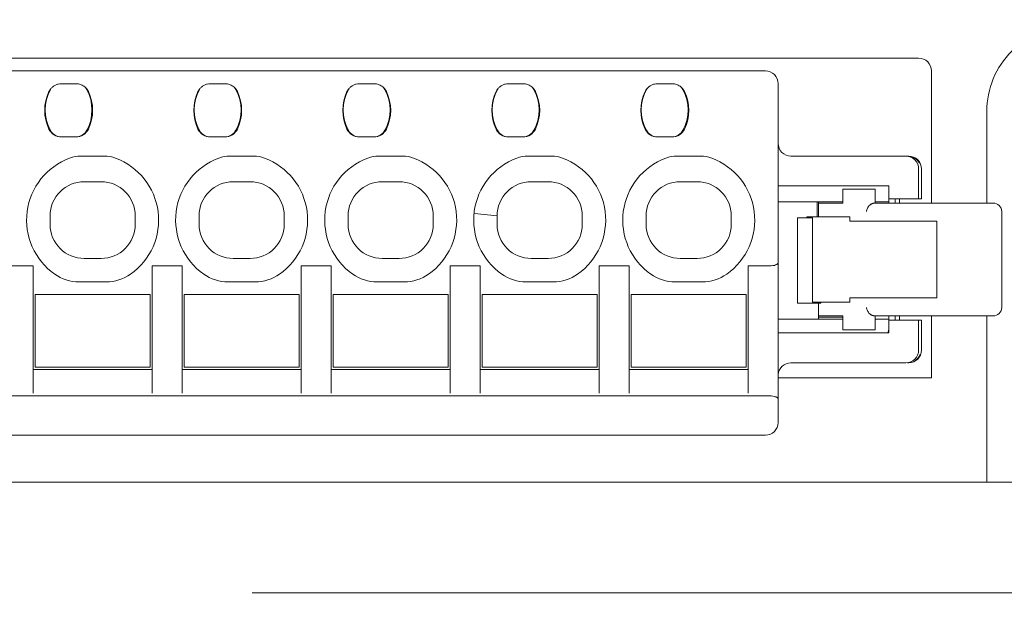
# Model space of a CAD drawing. Header units: centimetres. Extents: x -24.5 to 49.7, y -16.6 to 18.4.
# Tile 224 of 248: x 0.1 to 2.4, y 11 to 12.3. Entities that reach past the tile are written whole.
import ezdxf

# ---------------------------------------------------------------- set-up
doc = ezdxf.new("R2010")
doc.units = ezdxf.units.CM
doc.header["$MEASUREMENT"] = 0
doc.layers.add('layer 1', color=7, linetype='Continuous')

msp = doc.modelspace()

# ---------------------------------------------------------------- linework, layer by layer
at = {"layer": 'layer 1', "color": 1, "lineweight": 0}
msp.add_open_spline([(24.98821, 18.39808), (24.98821, 18.39808), (24.98821, -16.60193), (24.98821, -16.60193), (24.98821, -16.60193), (-24.51772, -16.60193), (-24.51772, -16.60193), (-24.51772, -16.60193), (-24.51772, 18.39808), (-24.51772, 18.39808), (-24.51772, 18.39808), (24.98821, 18.39808), (24.98821, 18.39808)], degree=3, knots=[0, 0, 0, 0, 0.25, 0.25, 0.25, 0.5, 0.5, 0.5, 0.75, 0.75, 0.75, 1, 1, 1, 1], dxfattribs=at)
at = {"layer": 'layer 1', "color": 5, "lineweight": 0}
msp.add_open_spline([(-23.26688, 17.18067), (-23.26688, 17.18067), (-23.26688, -15.60944), (-23.26688, -15.60944), (-23.26688, -15.60944), (23.98644, -15.60944), (23.98644, -15.60944)], degree=3, knots=[0, 0, 0, 0, 0.5, 0.5, 0.5, 1, 1, 1, 1], dxfattribs=at)
at = {"layer": 'layer 1', "lineweight": 9}
for points, knots in [([(2.59451, 12.32951), (2.54146, 12.32951), (2.49059, 12.30844), (2.45309, 12.27093), (2.41558, 12.23342), (2.39451, 12.18255), (2.39451, 12.12951)], [0, 0, 0, 0, 0.5, 0.5, 0.5, 1, 1, 1, 1]), ([(2.26451, 12.22451), (2.26451, 12.23247), (2.26135, 12.2401), (2.25572, 12.24572), (2.25009, 12.25135), (2.24246, 12.25451), (2.23451, 12.25451)], [0, 0, 0, 0, 0.5, 0.5, 0.5, 1, 1, 1, 1]), ([(1.90451, 12.19451), (1.90451, 12.20247), (1.90135, 12.2101), (1.89572, 12.21572), (1.89009, 12.22135), (1.88246, 12.22451), (1.87451, 12.22451)], [0, 0, 0, 0, 0.5, 0.5, 0.5, 1, 1, 1, 1]), ([(0.19657, 12.18309), (0.19796, 12.1849), (0.19967, 12.18646), (0.2015, 12.18785), (0.20333, 12.18924), (0.20529, 12.19045), (0.20736, 12.19144), (0.20942, 12.19244), (0.21158, 12.19323), (0.21381, 12.19375), (0.21604, 12.19427), (0.21834, 12.19452), (0.22063, 12.19451)], [0, 0, 0, 0, 0.25, 0.25, 0.25, 0.5, 0.5, 0.5, 0.75, 0.75, 0.75, 1, 1, 1, 1]), ([(0.26111, 12.19398), (0.26265, 12.19368), (0.26417, 12.19329), (0.26566, 12.19278), (0.26714, 12.19227), (0.26858, 12.19164), (0.26998, 12.19093), (0.27137, 12.19021), (0.27272, 12.1894), (0.27403, 12.18852), (0.27533, 12.18764), (0.27659, 12.18668), (0.27767, 12.18554)], [0, 0, 0, 0, 0.25, 0.25, 0.25, 0.5, 0.5, 0.5, 0.75, 0.75, 0.75, 1, 1, 1, 1]), ([(0.54657, 12.18309), (0.54796, 12.1849), (0.54967, 12.18646), (0.5515, 12.18785), (0.55333, 12.18924), (0.55529, 12.19045), (0.55736, 12.19144), (0.55942, 12.19244), (0.56158, 12.19323), (0.56381, 12.19375), (0.56604, 12.19427), (0.56834, 12.19452), (0.57063, 12.19451)], [0, 0, 0, 0, 0.25, 0.25, 0.25, 0.5, 0.5, 0.5, 0.75, 0.75, 0.75, 1, 1, 1, 1]), ([(0.61111, 12.19398), (0.61265, 12.19368), (0.61417, 12.19329), (0.61566, 12.19278), (0.61714, 12.19227), (0.61858, 12.19164), (0.61998, 12.19093), (0.62137, 12.19021), (0.62272, 12.1894), (0.62403, 12.18852), (0.62533, 12.18764), (0.62659, 12.18668), (0.62767, 12.18554)], [0, 0, 0, 0, 0.25, 0.25, 0.25, 0.5, 0.5, 0.5, 0.75, 0.75, 0.75, 1, 1, 1, 1]), ([(0.89657, 12.18309), (0.89796, 12.1849), (0.89967, 12.18646), (0.9015, 12.18785), (0.90333, 12.18924), (0.90529, 12.19045), (0.90736, 12.19144), (0.90942, 12.19244), (0.91158, 12.19323), (0.91381, 12.19375), (0.91604, 12.19427), (0.91834, 12.19452), (0.92063, 12.19451)], [0, 0, 0, 0, 0.25, 0.25, 0.25, 0.5, 0.5, 0.5, 0.75, 0.75, 0.75, 1, 1, 1, 1]), ([(0.96111, 12.19398), (0.96265, 12.19368), (0.96417, 12.19329), (0.96566, 12.19278), (0.96714, 12.19227), (0.96858, 12.19164), (0.96998, 12.19093), (0.97137, 12.19021), (0.97272, 12.1894), (0.97403, 12.18852), (0.97533, 12.18764), (0.97659, 12.18668), (0.97767, 12.18554)], [0, 0, 0, 0, 0.25, 0.25, 0.25, 0.5, 0.5, 0.5, 0.75, 0.75, 0.75, 1, 1, 1, 1]), ([(1.24657, 12.18309), (1.24796, 12.1849), (1.24967, 12.18646), (1.2515, 12.18785), (1.25333, 12.18924), (1.25529, 12.19045), (1.25736, 12.19144), (1.25942, 12.19244), (1.26158, 12.19323), (1.26381, 12.19375), (1.26604, 12.19427), (1.26834, 12.19452), (1.27063, 12.19451)], [0, 0, 0, 0, 0.25, 0.25, 0.25, 0.5, 0.5, 0.5, 0.75, 0.75, 0.75, 1, 1, 1, 1]), ([(1.31111, 12.19398), (1.31265, 12.19368), (1.31417, 12.19329), (1.31566, 12.19278), (1.31714, 12.19227), (1.31858, 12.19164), (1.31998, 12.19093), (1.32137, 12.19021), (1.32272, 12.1894), (1.32403, 12.18852), (1.32533, 12.18764), (1.32659, 12.18668), (1.32767, 12.18554)], [0, 0, 0, 0, 0.25, 0.25, 0.25, 0.5, 0.5, 0.5, 0.75, 0.75, 0.75, 1, 1, 1, 1]), ([(1.59657, 12.18309), (1.59796, 12.1849), (1.59967, 12.18646), (1.6015, 12.18785), (1.60333, 12.18924), (1.60529, 12.19045), (1.60736, 12.19144), (1.60942, 12.19244), (1.61158, 12.19323), (1.61381, 12.19375), (1.61604, 12.19427), (1.61834, 12.19452), (1.62063, 12.19451)], [0, 0, 0, 0, 0.25, 0.25, 0.25, 0.5, 0.5, 0.5, 0.75, 0.75, 0.75, 1, 1, 1, 1]), ([(1.66111, 12.19398), (1.66265, 12.19368), (1.66417, 12.19329), (1.66566, 12.19278), (1.66714, 12.19227), (1.66858, 12.19164), (1.66998, 12.19093), (1.67137, 12.19021), (1.67272, 12.1894), (1.67403, 12.18852), (1.67533, 12.18764), (1.67659, 12.18668), (1.67767, 12.18554)], [0, 0, 0, 0, 0.25, 0.25, 0.25, 0.5, 0.5, 0.5, 0.75, 0.75, 0.75, 1, 1, 1, 1]), ([(1.90451, 12.05451), (1.90451, 12.04655), (1.90767, 12.03892), (1.91329, 12.0333), (1.91892, 12.02767), (1.92655, 12.02451), (1.93451, 12.02451)], [0, 0, 0, 0, 0.5, 0.5, 0.5, 1, 1, 1, 1]), ([(0.24057, 12.01982), (0.18659, 11.99979), (0.14817, 11.95148), (0.14079, 11.89438), (0.1334, 11.83728), (0.15828, 11.7808), (0.20539, 11.74769)], [0, 0, 0, 0, 0.5, 0.5, 0.5, 1, 1, 1, 1]), ([(0.38363, 11.74769), (0.43073, 11.7808), (0.45561, 11.83728), (0.44823, 11.89438), (0.44085, 11.95148), (0.40242, 11.99979), (0.34845, 12.01982)], [0, 0, 0, 0, 0.5, 0.5, 0.5, 1, 1, 1, 1]), ([(0.59057, 12.01982), (0.53659, 11.99979), (0.49817, 11.95148), (0.49079, 11.89438), (0.4834, 11.83728), (0.50828, 11.7808), (0.55539, 11.74769)], [0, 0, 0, 0, 0.5, 0.5, 0.5, 1, 1, 1, 1]), ([(0.73363, 11.74769), (0.78073, 11.7808), (0.80561, 11.83728), (0.79823, 11.89438), (0.79085, 11.95148), (0.75242, 11.99979), (0.69845, 12.01982)], [0, 0, 0, 0, 0.5, 0.5, 0.5, 1, 1, 1, 1]), ([(0.94057, 12.01982), (0.88659, 11.99979), (0.84817, 11.95148), (0.84079, 11.89438), (0.8334, 11.83728), (0.85828, 11.7808), (0.90539, 11.74769)], [0, 0, 0, 0, 0.5, 0.5, 0.5, 1, 1, 1, 1]), ([(1.08363, 11.74769), (1.13073, 11.7808), (1.15561, 11.83728), (1.14823, 11.89438), (1.14085, 11.95148), (1.10242, 11.99979), (1.04845, 12.01982)], [0, 0, 0, 0, 0.5, 0.5, 0.5, 1, 1, 1, 1]), ([(1.29057, 12.01982), (1.23659, 11.99979), (1.19817, 11.95148), (1.19079, 11.89438), (1.1834, 11.83728), (1.20828, 11.7808), (1.25539, 11.74769)], [0, 0, 0, 0, 0.5, 0.5, 0.5, 1, 1, 1, 1]), ([(1.43363, 11.74769), (1.48073, 11.7808), (1.50561, 11.83728), (1.49823, 11.89438), (1.49085, 11.95148), (1.45242, 11.99979), (1.39845, 12.01982)], [0, 0, 0, 0, 0.5, 0.5, 0.5, 1, 1, 1, 1]), ([(1.64057, 12.01982), (1.58659, 11.99979), (1.54817, 11.95148), (1.54079, 11.89438), (1.5334, 11.83728), (1.55828, 11.7808), (1.60539, 11.74769)], [0, 0, 0, 0, 0.5, 0.5, 0.5, 1, 1, 1, 1]), ([(1.78363, 11.74769), (1.83073, 11.7808), (1.85561, 11.83728), (1.84823, 11.89438), (1.84085, 11.95148), (1.80242, 11.99979), (1.74845, 12.01982)], [0, 0, 0, 0, 0.5, 0.5, 0.5, 1, 1, 1, 1]), ([(2.23451, 11.99451), (2.23451, 12.00247), (2.23135, 12.0101), (2.22572, 12.01572), (2.22009, 12.02135), (2.21246, 12.02451), (2.20451, 12.02451)], [0, 0, 0, 0, 0.5, 0.5, 0.5, 1, 1, 1, 1]), ([(2.24123, 11.99451), (2.24123, 12.00247), (2.23807, 12.0101), (2.23245, 12.01572), (2.22682, 12.02135), (2.21919, 12.02451), (2.21123, 12.02451)], [0, 0, 0, 0, 0.5, 0.5, 0.5, 1, 1, 1, 1]), ([(0.27451, 11.96451), (0.25329, 11.96451), (0.23294, 11.95608), (0.21794, 11.94108), (0.20294, 11.92607), (0.19451, 11.90573), (0.19451, 11.88451)], [0, 0, 0, 0, 0.5, 0.5, 0.5, 1, 1, 1, 1]), ([(0.39451, 11.88451), (0.39451, 11.90573), (0.38608, 11.92608), (0.37107, 11.94108), (0.35607, 11.95608), (0.33572, 11.96451), (0.3145, 11.96451)], [0, 0, 0, 0, 0.5, 0.5, 0.5, 1, 1, 1, 1]), ([(0.62451, 11.96451), (0.60329, 11.96451), (0.58294, 11.95608), (0.56794, 11.94108), (0.55294, 11.92608), (0.54451, 11.90573), (0.54451, 11.88451)], [0, 0, 0, 0, 0.5, 0.5, 0.5, 1, 1, 1, 1]), ([(0.74451, 11.88451), (0.74451, 11.90573), (0.73608, 11.92608), (0.72107, 11.94108), (0.70607, 11.95608), (0.68572, 11.96451), (0.6645, 11.96451)], [0, 0, 0, 0, 0.5, 0.5, 0.5, 1, 1, 1, 1]), ([(0.97451, 11.96451), (0.95329, 11.96451), (0.93294, 11.95608), (0.91794, 11.94108), (0.90294, 11.92608), (0.89451, 11.90573), (0.89451, 11.88451)], [0, 0, 0, 0, 0.5, 0.5, 0.5, 1, 1, 1, 1]), ([(1.09451, 11.88451), (1.09451, 11.90573), (1.08608, 11.92608), (1.07107, 11.94108), (1.05607, 11.95608), (1.03572, 11.96451), (1.0145, 11.96451)], [0, 0, 0, 0, 0.5, 0.5, 0.5, 1, 1, 1, 1]), ([(1.32451, 11.96451), (1.30329, 11.96451), (1.28294, 11.95608), (1.26794, 11.94108), (1.25294, 11.92607), (1.24451, 11.90572), (1.24451, 11.88451)], [0, 0, 0, 0, 0.5, 0.5, 0.5, 1, 1, 1, 1]), ([(1.44451, 11.88451), (1.44451, 11.90573), (1.43608, 11.92608), (1.42107, 11.94108), (1.40607, 11.95608), (1.38572, 11.96451), (1.3645, 11.96451)], [0, 0, 0, 0, 0.5, 0.5, 0.5, 1, 1, 1, 1]), ([(1.67451, 11.96451), (1.65329, 11.96451), (1.63294, 11.95608), (1.61794, 11.94108), (1.60294, 11.92608), (1.59451, 11.90573), (1.59451, 11.88451)], [0, 0, 0, 0, 0.5, 0.5, 0.5, 1, 1, 1, 1]), ([(1.79451, 11.88451), (1.79451, 11.90573), (1.78608, 11.92608), (1.77107, 11.94108), (1.75607, 11.95608), (1.73572, 11.96451), (1.7145, 11.96451)], [0, 0, 0, 0, 0.5, 0.5, 0.5, 1, 1, 1, 1]), ([(2.13201, 11.91451), (2.13201, 11.91449), (2.13197, 11.9145), (2.13193, 11.91451), (2.13183, 11.91454), (2.13178, 11.91452), (2.13171, 11.9145), (2.13161, 11.91448), (2.13147, 11.91449), (2.13135, 11.91449), (2.13117, 11.91448), (2.13101, 11.91446), (2.13084, 11.91444), (2.13063, 11.91442), (2.13042, 11.9144), (2.13021, 11.91437), (2.12996, 11.91434), (2.12971, 11.9143), (2.12945, 11.91426), (2.12885, 11.91415), (2.12825, 11.91402), (2.12766, 11.91385), (2.12696, 11.91366), (2.12627, 11.91342), (2.1256, 11.91315), (2.12487, 11.91286), (2.12415, 11.91252), (2.12346, 11.91215), (2.12275, 11.91177), (2.12206, 11.91134), (2.1214, 11.91088), (2.12074, 11.91042), (2.1201, 11.90993), (2.11949, 11.9094), (2.11833, 11.90839), (2.11728, 11.90726), (2.11635, 11.90603), (2.11548, 11.90487), (2.11473, 11.90363), (2.1141, 11.90233), (2.1135, 11.90109), (2.11303, 11.89979), (2.11268, 11.89845), (2.11234, 11.89716), (2.11213, 11.89584), (2.11205, 11.89451)], [0, 0, 0, 0, 0.0666667, 0.0666667, 0.0666667, 0.1333333, 0.1333333, 0.1333333, 0.2, 0.2, 0.2, 0.2666667, 0.2666667, 0.2666667, 0.3333333, 0.3333333, 0.3333333, 0.4, 0.4, 0.4, 0.4666667, 0.4666667, 0.4666667, 0.5333333, 0.5333333, 0.5333333, 0.6, 0.6, 0.6, 0.6666667, 0.6666667, 0.6666667, 0.7333333, 0.7333333, 0.7333333, 0.8, 0.8, 0.8, 0.8666667, 0.8666667, 0.8666667, 0.9333333, 0.9333333, 0.9333333, 1, 1, 1, 1]), ([(2.42951, 11.89451), (2.42951, 11.89981), (2.4274, 11.9049), (2.42365, 11.90865), (2.4199, 11.9124), (2.41481, 11.91451), (2.40951, 11.91451)], [0, 0, 0, 0, 0.5, 0.5, 0.5, 1, 1, 1, 1]), ([(0.19452, 11.8645), (0.19451, 11.84329), (0.20294, 11.82294), (0.21794, 11.80794), (0.23295, 11.79294), (0.25329, 11.78451), (0.27451, 11.78451)], [0, 0, 0, 0, 0.5, 0.5, 0.5, 1, 1, 1, 1]), ([(0.3145, 11.78451), (0.33572, 11.78451), (0.35607, 11.79294), (0.37108, 11.80794), (0.38608, 11.82295), (0.39451, 11.8433), (0.39451, 11.86452)], [0, 0, 0, 0, 0.5, 0.5, 0.5, 1, 1, 1, 1]), ([(0.54452, 11.8645), (0.54451, 11.84328), (0.55294, 11.82293), (0.56795, 11.80793), (0.58295, 11.79293), (0.6033, 11.7845), (0.62452, 11.78451)], [0, 0, 0, 0, 0.5, 0.5, 0.5, 1, 1, 1, 1]), ([(0.6645, 11.78451), (0.68572, 11.78451), (0.70607, 11.79294), (0.72108, 11.80794), (0.73608, 11.82295), (0.74451, 11.8433), (0.74451, 11.86452)], [0, 0, 0, 0, 0.5, 0.5, 0.5, 1, 1, 1, 1]), ([(0.89452, 11.8645), (0.89451, 11.84328), (0.90294, 11.82294), (0.91795, 11.80793), (0.93295, 11.79293), (0.9533, 11.7845), (0.97452, 11.78451)], [0, 0, 0, 0, 0.5, 0.5, 0.5, 1, 1, 1, 1]), ([(1.0145, 11.78451), (1.03572, 11.78451), (1.05607, 11.79294), (1.07108, 11.80794), (1.08608, 11.82295), (1.09451, 11.8433), (1.09451, 11.86452)], [0, 0, 0, 0, 0.5, 0.5, 0.5, 1, 1, 1, 1]), ([(1.24451, 11.86451), (1.24451, 11.84329), (1.25294, 11.82294), (1.26795, 11.80794), (1.28295, 11.79293), (1.30331, 11.78451), (1.32453, 11.78451)], [0, 0, 0, 0, 0.5, 0.5, 0.5, 1, 1, 1, 1]), ([(1.36451, 11.78451), (1.38573, 11.78451), (1.40608, 11.79294), (1.42108, 11.80795), (1.43608, 11.82295), (1.44451, 11.8433), (1.44451, 11.86452)], [0, 0, 0, 0, 0.5, 0.5, 0.5, 1, 1, 1, 1]), ([(1.59452, 11.8645), (1.59451, 11.84328), (1.60294, 11.82294), (1.61795, 11.80793), (1.63295, 11.79293), (1.6533, 11.7845), (1.67452, 11.78451)], [0, 0, 0, 0, 0.5, 0.5, 0.5, 1, 1, 1, 1]), ([(1.7145, 11.78451), (1.73572, 11.78451), (1.75607, 11.79294), (1.77108, 11.80794), (1.78608, 11.82295), (1.79451, 11.8433), (1.79451, 11.86452)], [0, 0, 0, 0, 0.5, 0.5, 0.5, 1, 1, 1, 1]), ([(1.88451, 11.76701), (1.88981, 11.76701), (1.8949, 11.76778), (1.89865, 11.76914), (1.9024, 11.77051), (1.90451, 11.77236), (1.90451, 11.77429)], [0, 0, 0, 0, 0.5, 0.5, 0.5, 1, 1, 1, 1]), ([(2.13201, 11.64951), (2.13201, 11.64954), (2.13197, 11.64952), (2.13193, 11.64951), (2.13183, 11.64948), (2.13178, 11.6495), (2.13171, 11.64952), (2.1316, 11.64954), (2.13147, 11.64953), (2.13135, 11.64953), (2.13117, 11.64954), (2.13101, 11.64956), (2.13084, 11.64957), (2.13063, 11.6496), (2.13042, 11.64962), (2.13021, 11.64965), (2.12996, 11.64968), (2.1297, 11.64972), (2.12946, 11.64976), (2.12885, 11.64987), (2.12825, 11.65), (2.12766, 11.65017), (2.12696, 11.65036), (2.12627, 11.6506), (2.1256, 11.65087), (2.12487, 11.65116), (2.12415, 11.65149), (2.12346, 11.65187), (2.12275, 11.65225), (2.12206, 11.65267), (2.1214, 11.65313), (2.12074, 11.65359), (2.1201, 11.65409), (2.11949, 11.65462), (2.11833, 11.65563), (2.11728, 11.65676), (2.11635, 11.65799), (2.11548, 11.65915), (2.11473, 11.66039), (2.1141, 11.66169), (2.1135, 11.66294), (2.11303, 11.66423), (2.11268, 11.66557), (2.11234, 11.66686), (2.11213, 11.66818), (2.11205, 11.66951)], [0, 0, 0, 0, 0.0666667, 0.0666667, 0.0666667, 0.1333333, 0.1333333, 0.1333333, 0.2, 0.2, 0.2, 0.2666667, 0.2666667, 0.2666667, 0.3333333, 0.3333333, 0.3333333, 0.4, 0.4, 0.4, 0.4666667, 0.4666667, 0.4666667, 0.5333333, 0.5333333, 0.5333333, 0.6, 0.6, 0.6, 0.6666667, 0.6666667, 0.6666667, 0.7333333, 0.7333333, 0.7333333, 0.8, 0.8, 0.8, 0.8666667, 0.8666667, 0.8666667, 0.9333333, 0.9333333, 0.9333333, 1, 1, 1, 1]), ([(2.40951, 11.64951), (2.41481, 11.64951), (2.4199, 11.65162), (2.42365, 11.65537), (2.4274, 11.65912), (2.42951, 11.66421), (2.42951, 11.66951)], [0, 0, 0, 0, 0.5, 0.5, 0.5, 1, 1, 1, 1]), ([(1.90451, 11.45473), (1.90451, 11.4552), (1.90437, 11.45568), (1.90415, 11.45611), (1.90388, 11.45662), (1.90349, 11.45706), (1.90307, 11.45744), (1.90253, 11.45793), (1.90192, 11.45833), (1.90129, 11.45869), (1.90051, 11.45912), (1.8997, 11.45948), (1.89887, 11.4598), (1.89678, 11.46058), (1.89458, 11.46108), (1.89237, 11.46142), (1.88977, 11.46183), (1.88714, 11.46201), (1.88451, 11.46201)], [0, 0, 0, 0, 0.1666667, 0.1666667, 0.1666667, 0.3333333, 0.3333333, 0.3333333, 0.5, 0.5, 0.5, 0.6666667, 0.6666667, 0.6666667, 0.8333333, 0.8333333, 0.8333333, 1, 1, 1, 1])]:
    msp.add_open_spline(points, degree=3, knots=knots, dxfattribs=at)
for points in [[(-1.99548, 12.25451), (-1.99548, 12.25451), (2.23451, 12.25451), (2.23451, 12.25451)], [(-1.63548, 12.22451), (-1.63548, 12.22451), (1.87451, 12.22451), (1.87451, 12.22451)], [(2.26451, 12.22451), (2.26451, 12.22451), (2.26451, 11.91451), (2.26451, 11.91451)], [(0.22063, 12.19451), (0.22063, 12.19451), (0.25547, 12.19451), (0.25547, 12.19451)], [(0.26111, 12.19398), (0.25925, 12.19433), (0.25736, 12.19451), (0.25547, 12.19451)], [(0.57063, 12.19451), (0.57063, 12.19451), (0.60547, 12.19451), (0.60547, 12.19451)], [(0.61111, 12.19398), (0.60925, 12.19433), (0.60736, 12.19451), (0.60547, 12.19451)], [(0.92063, 12.19451), (0.92063, 12.19451), (0.95547, 12.19451), (0.95547, 12.19451)], [(0.96111, 12.19398), (0.95925, 12.19433), (0.95736, 12.19451), (0.95547, 12.19451)], [(1.27063, 12.19451), (1.27063, 12.19451), (1.30547, 12.19451), (1.30547, 12.19451)], [(1.31111, 12.19398), (1.30925, 12.19433), (1.30736, 12.19451), (1.30547, 12.19451)], [(1.62063, 12.19451), (1.62063, 12.19451), (1.65547, 12.19451), (1.65547, 12.19451)], [(1.66111, 12.19398), (1.65925, 12.19433), (1.65736, 12.19451), (1.65547, 12.19451)], [(1.90451, 11.39951), (1.90451, 11.39951), (1.90451, 12.19451), (1.90451, 12.19451)], [(0.1919, 12.17594), (0.17871, 12.14814), (0.17871, 12.11588), (0.1919, 12.08808)], [(0.1952, 12.18087), (0.17894, 12.15103), (0.17894, 12.11499), (0.1952, 12.08515)], [(0.19654, 12.18311), (0.19469, 12.18094), (0.19312, 12.17852), (0.1919, 12.17594)], [(0.19657, 12.18313), (0.19608, 12.1824), (0.19562, 12.18164), (0.1952, 12.18087)], [(0.28081, 12.18087), (0.2799, 12.18253), (0.27884, 12.18411), (0.27763, 12.18558)], [(0.28462, 12.17594), (0.28291, 12.17954), (0.28055, 12.18279), (0.27767, 12.18554)], [(0.28081, 12.08515), (0.29707, 12.11499), (0.29707, 12.15103), (0.28081, 12.18087)], [(0.28462, 12.08808), (0.2978, 12.11588), (0.2978, 12.14814), (0.28462, 12.17594)], [(0.5419, 12.17594), (0.52871, 12.14814), (0.52871, 12.11588), (0.5419, 12.08808)], [(0.5452, 12.18087), (0.52894, 12.15103), (0.52894, 12.11499), (0.5452, 12.08515)], [(0.54654, 12.18311), (0.54469, 12.18094), (0.54312, 12.17852), (0.5419, 12.17594)], [(0.54657, 12.18313), (0.54608, 12.1824), (0.54562, 12.18164), (0.5452, 12.18087)], [(0.63081, 12.18087), (0.6299, 12.18253), (0.62884, 12.18411), (0.62763, 12.18558)], [(0.63462, 12.17594), (0.63291, 12.17954), (0.63055, 12.18279), (0.62767, 12.18554)], [(0.63081, 12.08515), (0.64707, 12.11499), (0.64707, 12.15103), (0.63081, 12.18087)], [(0.63462, 12.08808), (0.6478, 12.11588), (0.6478, 12.14814), (0.63462, 12.17594)], [(0.8919, 12.17594), (0.87871, 12.14814), (0.87871, 12.11588), (0.8919, 12.08808)], [(0.8952, 12.18087), (0.87894, 12.15103), (0.87894, 12.11499), (0.8952, 12.08515)], [(0.89654, 12.18311), (0.89469, 12.18094), (0.89312, 12.17852), (0.8919, 12.17594)], [(0.89657, 12.18313), (0.89608, 12.1824), (0.89562, 12.18164), (0.8952, 12.18087)], [(0.98081, 12.18087), (0.9799, 12.18253), (0.97884, 12.18411), (0.97763, 12.18558)], [(0.98462, 12.17594), (0.98291, 12.17954), (0.98055, 12.18279), (0.97767, 12.18554)], [(0.98081, 12.08515), (0.99707, 12.11499), (0.99707, 12.15103), (0.98081, 12.18087)], [(0.98462, 12.08808), (0.9978, 12.11588), (0.9978, 12.14814), (0.98462, 12.17594)], [(1.2419, 12.17594), (1.22871, 12.14814), (1.22871, 12.11588), (1.2419, 12.08808)], [(1.2452, 12.18087), (1.22894, 12.15103), (1.22894, 12.11499), (1.2452, 12.08515)], [(1.24654, 12.18311), (1.24469, 12.18094), (1.24312, 12.17852), (1.2419, 12.17594)], [(1.24657, 12.18313), (1.24608, 12.1824), (1.24562, 12.18164), (1.2452, 12.18087)], [(1.33081, 12.18087), (1.3299, 12.18253), (1.32884, 12.18411), (1.32763, 12.18558)], [(1.33462, 12.17594), (1.33291, 12.17954), (1.33055, 12.18279), (1.32767, 12.18554)], [(1.33081, 12.08515), (1.34707, 12.11499), (1.34707, 12.15103), (1.33081, 12.18087)], [(1.33462, 12.08808), (1.3478, 12.11588), (1.3478, 12.14814), (1.33462, 12.17594)], [(1.5919, 12.17594), (1.57871, 12.14814), (1.57871, 12.11588), (1.5919, 12.08808)], [(1.5952, 12.18087), (1.57894, 12.15103), (1.57894, 12.11499), (1.5952, 12.08515)], [(1.59654, 12.18311), (1.59469, 12.18094), (1.59312, 12.17852), (1.5919, 12.17594)], [(1.59657, 12.18313), (1.59608, 12.1824), (1.59562, 12.18164), (1.5952, 12.18087)], [(1.68081, 12.18087), (1.6799, 12.18253), (1.67884, 12.18411), (1.67763, 12.18558)], [(1.68462, 12.17594), (1.68291, 12.17954), (1.68055, 12.18279), (1.67767, 12.18554)], [(1.68081, 12.08515), (1.69707, 12.11499), (1.69707, 12.15103), (1.68081, 12.18087)], [(1.68462, 12.08808), (1.6978, 12.11588), (1.6978, 12.14814), (1.68462, 12.17594)], [(2.39451, 11.91451), (2.39451, 11.91451), (2.39451, 12.12951), (2.39451, 12.12951)], [(0.1861, 12.10667), (0.1865, 12.10447), (0.18697, 12.10228), (0.18752, 12.10011)], [(0.5361, 12.10667), (0.5365, 12.10447), (0.53697, 12.10228), (0.53752, 12.10011)], [(0.8861, 12.10667), (0.8865, 12.10447), (0.88697, 12.10228), (0.88752, 12.10011)], [(1.2361, 12.10667), (1.2365, 12.10447), (1.23697, 12.10228), (1.23752, 12.10011)], [(1.5861, 12.10667), (1.5865, 12.10447), (1.58697, 12.10228), (1.58752, 12.10011)], [(0.1919, 12.08808), (0.19728, 12.07674), (0.20871, 12.06951), (0.22126, 12.06951)], [(0.1952, 12.08515), (0.20045, 12.07553), (0.21052, 12.06953), (0.22148, 12.06951)], [(0.25447, 12.06951), (0.26545, 12.06951), (0.27556, 12.07551), (0.28081, 12.08515)], [(0.25525, 12.06951), (0.26781, 12.06951), (0.27924, 12.07674), (0.28462, 12.08808)], [(0.5419, 12.08808), (0.54728, 12.07674), (0.55871, 12.06951), (0.57126, 12.06951)], [(0.5452, 12.08515), (0.55045, 12.07553), (0.56052, 12.06953), (0.57148, 12.06951)], [(0.60447, 12.06951), (0.61545, 12.06951), (0.62556, 12.07551), (0.63081, 12.08515)], [(0.60525, 12.06951), (0.61781, 12.06951), (0.62924, 12.07674), (0.63462, 12.08808)], [(0.8919, 12.08808), (0.89728, 12.07674), (0.90871, 12.06951), (0.92126, 12.06951)], [(0.8952, 12.08515), (0.90045, 12.07553), (0.91052, 12.06953), (0.92148, 12.06951)], [(0.95447, 12.06951), (0.96545, 12.06951), (0.97556, 12.07551), (0.98081, 12.08515)], [(0.95525, 12.06951), (0.96781, 12.06951), (0.97924, 12.07674), (0.98462, 12.08808)], [(1.2419, 12.08808), (1.24728, 12.07674), (1.25871, 12.06951), (1.27126, 12.06951)], [(1.2452, 12.08515), (1.25045, 12.07553), (1.26052, 12.06953), (1.27148, 12.06951)], [(1.30447, 12.06951), (1.31545, 12.06951), (1.32556, 12.07551), (1.33081, 12.08515)], [(1.30525, 12.06951), (1.31781, 12.06951), (1.32924, 12.07674), (1.33462, 12.08808)], [(1.5919, 12.08808), (1.59728, 12.07674), (1.60871, 12.06951), (1.62126, 12.06951)], [(1.5952, 12.08515), (1.60045, 12.07553), (1.61052, 12.06953), (1.62148, 12.06951)], [(1.65447, 12.06951), (1.66545, 12.06951), (1.67556, 12.07551), (1.68081, 12.08515)], [(1.65525, 12.06951), (1.66781, 12.06951), (1.67924, 12.07674), (1.68462, 12.08808)], [(0.22126, 12.06951), (0.22126, 12.06951), (0.25525, 12.06951), (0.25525, 12.06951)], [(0.57126, 12.06951), (0.57126, 12.06951), (0.60525, 12.06951), (0.60525, 12.06951)], [(0.92126, 12.06951), (0.92126, 12.06951), (0.95525, 12.06951), (0.95525, 12.06951)], [(1.27126, 12.06951), (1.27126, 12.06951), (1.30525, 12.06951), (1.30525, 12.06951)], [(1.62126, 12.06951), (1.62126, 12.06951), (1.65525, 12.06951), (1.65525, 12.06951)], [(0.26667, 12.02451), (0.25776, 12.02451), (0.24892, 12.02292), (0.24057, 12.01982)], [(0.32235, 12.02451), (0.32235, 12.02451), (0.26667, 12.02451), (0.26667, 12.02451)], [(0.34845, 12.01982), (0.34009, 12.02292), (0.33126, 12.02451), (0.32235, 12.02451)], [(0.61667, 12.02451), (0.60776, 12.02451), (0.59892, 12.02292), (0.59057, 12.01982)], [(0.67235, 12.02451), (0.67235, 12.02451), (0.61667, 12.02451), (0.61667, 12.02451)], [(0.69845, 12.01982), (0.69009, 12.02292), (0.68126, 12.02451), (0.67235, 12.02451)], [(0.96667, 12.02451), (0.95776, 12.02451), (0.94892, 12.02292), (0.94057, 12.01982)], [(1.02235, 12.02451), (1.02235, 12.02451), (0.96667, 12.02451), (0.96667, 12.02451)], [(1.04845, 12.01982), (1.04009, 12.02292), (1.03126, 12.02451), (1.02235, 12.02451)], [(1.31667, 12.02451), (1.30776, 12.02451), (1.29892, 12.02292), (1.29057, 12.01982)], [(1.37235, 12.02451), (1.37235, 12.02451), (1.31667, 12.02451), (1.31667, 12.02451)], [(1.39845, 12.01982), (1.39009, 12.02292), (1.38126, 12.02451), (1.37235, 12.02451)], [(1.66667, 12.02451), (1.65776, 12.02451), (1.64892, 12.02292), (1.64057, 12.01982)], [(1.72235, 12.02451), (1.72235, 12.02451), (1.66667, 12.02451), (1.66667, 12.02451)], [(1.74845, 12.01982), (1.74009, 12.02292), (1.73126, 12.02451), (1.72235, 12.02451)], [(1.93451, 12.02451), (1.93451, 12.02451), (2.21123, 12.02451), (2.21123, 12.02451)], [(2.23616, 12.00832), (2.23244, 12.01551), (2.22597, 12.02088), (2.21822, 12.02322)], [(2.23451, 11.99451), (2.23451, 11.99451), (2.23451, 11.92451), (2.23451, 11.92451)], [(2.24123, 11.92451), (2.24123, 11.92451), (2.24123, 11.99451), (2.24123, 11.99451)], [(0.27451, 11.96451), (0.27451, 11.96451), (0.3145, 11.96451), (0.3145, 11.96451)], [(0.62451, 11.96451), (0.62451, 11.96451), (0.6645, 11.96451), (0.6645, 11.96451)], [(0.97451, 11.96451), (0.97451, 11.96451), (1.0145, 11.96451), (1.0145, 11.96451)], [(1.32451, 11.96451), (1.32451, 11.96451), (1.3645, 11.96451), (1.3645, 11.96451)], [(1.67451, 11.96451), (1.67451, 11.96451), (1.7145, 11.96451), (1.7145, 11.96451)], [(1.90451, 11.95451), (1.90451, 11.95451), (2.16451, 11.95451), (2.16451, 11.95451)], [(2.0567, 11.91451), (2.0567, 11.91451), (2.0567, 11.94701), (2.0567, 11.94701)], [(2.13201, 11.94701), (2.13201, 11.94701), (2.0567, 11.94701), (2.0567, 11.94701)], [(2.13201, 11.94701), (2.13201, 11.94701), (2.13201, 11.91451), (2.13201, 11.91451)], [(2.16451, 11.91451), (2.16451, 11.91451), (2.16451, 11.95451), (2.16451, 11.95451)], [(2.0567, 11.91701), (2.0567, 11.91701), (1.90451, 11.91701), (1.90451, 11.91701)], [(1.99635, 11.88201), (1.99635, 11.88201), (1.99647, 11.91701), (1.99647, 11.91701)], [(1.99951, 11.88201), (1.99951, 11.88201), (1.99951, 11.91701), (1.99951, 11.91701)], [(2.0567, 11.91451), (2.0567, 11.91451), (1.99951, 11.91451), (1.99951, 11.91451)], [(2.16451, 11.91701), (2.16451, 11.91701), (2.13201, 11.91701), (2.13201, 11.91701)], [(2.13201, 11.91451), (2.13201, 11.91451), (2.40951, 11.91451), (2.40951, 11.91451)], [(2.16451, 11.92451), (2.16451, 11.92451), (2.24123, 11.92451), (2.24123, 11.92451)], [(2.17951, 11.91451), (2.17951, 11.91451), (2.17951, 11.92451), (2.17951, 11.92451)], [(2.18951, 11.91451), (2.18951, 11.91451), (2.18951, 11.92451), (2.18951, 11.92451)], [(1.19134, 11.88983), (1.19134, 11.88983), (1.19028, 11.88993), (1.19028, 11.88993)], [(1.24452, 11.88451), (1.24452, 11.88451), (1.19134, 11.88983), (1.19134, 11.88983)], [(2.42951, 11.89451), (2.42951, 11.89451), (2.42951, 11.66951), (2.42951, 11.66951)], [(0.19451, 11.88451), (0.19451, 11.88451), (0.19451, 11.8645), (0.19451, 11.8645)], [(0.39451, 11.86452), (0.39451, 11.86452), (0.39451, 11.88451), (0.39451, 11.88451)], [(0.54451, 11.88451), (0.54451, 11.88451), (0.54451, 11.8645), (0.54451, 11.8645)], [(0.74451, 11.86452), (0.74451, 11.86452), (0.74451, 11.88451), (0.74451, 11.88451)], [(0.89451, 11.88451), (0.89451, 11.88451), (0.89451, 11.8645), (0.89451, 11.8645)], [(1.09451, 11.86452), (1.09451, 11.86452), (1.09451, 11.88451), (1.09451, 11.88451)], [(1.24451, 11.88451), (1.24451, 11.88451), (1.24451, 11.86451), (1.24451, 11.86451)], [(1.44451, 11.86452), (1.44451, 11.86452), (1.44451, 11.88451), (1.44451, 11.88451)], [(1.59451, 11.88451), (1.59451, 11.88451), (1.59451, 11.8645), (1.59451, 11.8645)], [(1.79451, 11.86452), (1.79451, 11.86452), (1.79451, 11.88451), (1.79451, 11.88451)], [(1.95014, 11.67951), (1.95014, 11.67951), (1.95014, 11.87951), (1.95014, 11.87951)], [(1.95014, 11.87951), (1.95014, 11.87951), (1.98502, 11.87951), (1.98502, 11.87951)], [(1.97195, 11.87951), (1.97195, 11.87951), (1.97195, 11.88201), (1.97195, 11.88201)], [(2.07308, 11.88201), (2.07308, 11.88201), (1.97195, 11.88201), (1.97195, 11.88201)], [(1.98451, 11.87951), (1.98451, 11.87951), (1.98451, 11.88201), (1.98451, 11.88201)], [(1.98502, 11.68201), (1.98502, 11.68201), (1.98502, 11.87951), (1.98502, 11.87951)], [(2.07308, 11.87201), (2.07308, 11.87201), (2.07308, 11.88201), (2.07308, 11.88201)], [(2.07308, 11.87201), (2.07308, 11.87201), (2.27701, 11.87201), (2.27701, 11.87201)], [(2.27701, 11.69201), (2.27701, 11.69201), (2.27701, 11.87201), (2.27701, 11.87201)], [(0.27451, 11.78451), (0.27451, 11.78451), (0.3145, 11.78451), (0.3145, 11.78451)], [(0.62452, 11.78451), (0.62452, 11.78451), (0.6645, 11.78451), (0.6645, 11.78451)], [(0.97452, 11.78451), (0.97452, 11.78451), (1.0145, 11.78451), (1.0145, 11.78451)], [(1.3645, 11.78451), (1.3645, 11.78451), (1.32452, 11.78451), (1.32452, 11.78451)], [(1.67452, 11.78451), (1.67452, 11.78451), (1.7145, 11.78451), (1.7145, 11.78451)], [(0.08451, 11.76701), (0.08451, 11.76701), (0.15451, 11.76701), (0.15451, 11.76701)], [(0.15451, 11.46814), (0.15451, 11.46814), (0.15451, 11.76701), (0.15451, 11.76701)], [(0.20539, 11.74769), (0.22223, 11.73586), (0.24231, 11.72951), (0.26288, 11.72951)], [(0.32613, 11.72951), (0.34671, 11.72951), (0.36679, 11.73586), (0.38363, 11.74769)], [(0.43451, 11.46814), (0.43451, 11.46814), (0.43451, 11.76701), (0.43451, 11.76701)], [(0.43451, 11.76701), (0.43451, 11.76701), (0.50451, 11.76701), (0.50451, 11.76701)], [(0.50451, 11.46814), (0.50451, 11.46814), (0.50451, 11.76701), (0.50451, 11.76701)], [(0.55539, 11.74769), (0.57223, 11.73586), (0.59231, 11.72951), (0.61288, 11.72951)], [(0.67613, 11.72951), (0.69671, 11.72951), (0.71679, 11.73586), (0.73363, 11.74769)], [(0.78451, 11.76701), (0.78451, 11.76701), (0.78451, 11.46814), (0.78451, 11.46814)], [(0.85451, 11.76701), (0.85451, 11.76701), (0.78451, 11.76701), (0.78451, 11.76701)], [(0.85451, 11.46814), (0.85451, 11.46814), (0.85451, 11.76701), (0.85451, 11.76701)], [(0.90539, 11.74769), (0.92223, 11.73586), (0.94231, 11.72951), (0.96288, 11.72951)], [(1.02613, 11.72951), (1.04671, 11.72951), (1.06679, 11.73586), (1.08363, 11.74769)], [(1.13451, 11.76701), (1.13451, 11.76701), (1.13451, 11.46814), (1.13451, 11.46814)], [(1.20451, 11.76701), (1.20451, 11.76701), (1.13451, 11.76701), (1.13451, 11.76701)], [(1.20451, 11.46814), (1.20451, 11.46814), (1.20451, 11.76701), (1.20451, 11.76701)], [(1.25539, 11.74769), (1.27223, 11.73586), (1.29231, 11.72951), (1.31288, 11.72951)], [(1.37613, 11.72951), (1.39671, 11.72951), (1.41679, 11.73586), (1.43363, 11.74769)], [(1.48451, 11.76701), (1.48451, 11.76701), (1.48451, 11.46814), (1.48451, 11.46814)], [(1.55451, 11.76701), (1.55451, 11.76701), (1.48451, 11.76701), (1.48451, 11.76701)], [(1.55451, 11.46814), (1.55451, 11.46814), (1.55451, 11.76701), (1.55451, 11.76701)], [(1.60539, 11.74769), (1.62223, 11.73586), (1.64231, 11.72951), (1.66288, 11.72951)], [(1.72613, 11.72951), (1.74671, 11.72951), (1.76679, 11.73586), (1.78363, 11.74769)], [(1.83451, 11.76701), (1.83451, 11.76701), (1.83451, 11.46814), (1.83451, 11.46814)], [(1.88451, 11.76701), (1.88451, 11.76701), (1.83451, 11.76701), (1.83451, 11.76701)], [(0.26288, 11.72951), (0.26288, 11.72951), (0.32613, 11.72951), (0.32613, 11.72951)], [(0.61288, 11.72951), (0.61288, 11.72951), (0.67613, 11.72951), (0.67613, 11.72951)], [(0.96288, 11.72951), (0.96288, 11.72951), (1.02613, 11.72951), (1.02613, 11.72951)], [(1.31288, 11.72951), (1.31288, 11.72951), (1.37613, 11.72951), (1.37613, 11.72951)], [(1.66288, 11.72951), (1.66288, 11.72951), (1.72613, 11.72951), (1.72613, 11.72951)], [(0.15951, 11.69951), (0.15951, 11.69951), (0.15951, 11.52951), (0.15951, 11.52951)], [(0.15951, 11.69951), (0.15951, 11.69951), (0.42951, 11.69951), (0.42951, 11.69951)], [(0.42951, 11.52951), (0.42951, 11.52951), (0.42951, 11.69951), (0.42951, 11.69951)], [(0.50951, 11.69951), (0.50951, 11.69951), (0.50951, 11.52951), (0.50951, 11.52951)], [(0.50951, 11.69951), (0.50951, 11.69951), (0.77951, 11.69951), (0.77951, 11.69951)], [(0.77951, 11.52951), (0.77951, 11.52951), (0.77951, 11.69951), (0.77951, 11.69951)], [(0.85951, 11.69951), (0.85951, 11.69951), (0.85951, 11.52951), (0.85951, 11.52951)], [(0.85951, 11.69951), (0.85951, 11.69951), (1.12951, 11.69951), (1.12951, 11.69951)], [(1.12951, 11.52951), (1.12951, 11.52951), (1.12951, 11.69951), (1.12951, 11.69951)], [(1.20951, 11.69951), (1.20951, 11.69951), (1.20951, 11.52951), (1.20951, 11.52951)], [(1.20951, 11.69951), (1.20951, 11.69951), (1.47951, 11.69951), (1.47951, 11.69951)], [(1.47951, 11.52951), (1.47951, 11.52951), (1.47951, 11.69951), (1.47951, 11.69951)], [(1.55951, 11.69951), (1.55951, 11.69951), (1.55951, 11.52951), (1.55951, 11.52951)], [(1.55951, 11.69951), (1.55951, 11.69951), (1.82951, 11.69951), (1.82951, 11.69951)], [(1.82951, 11.52951), (1.82951, 11.52951), (1.82951, 11.69951), (1.82951, 11.69951)], [(2.00464, 11.67951), (2.00464, 11.67951), (1.95014, 11.67951), (1.95014, 11.67951)], [(1.98502, 11.68201), (1.98502, 11.68201), (2.07308, 11.68201), (2.07308, 11.68201)], [(1.99951, 11.64201), (1.99951, 11.64201), (1.99951, 11.67951), (1.99951, 11.67951)], [(2.00464, 11.68201), (2.00464, 11.68201), (2.00464, 11.67951), (2.00464, 11.67951)], [(2.07308, 11.68201), (2.07308, 11.68201), (2.07308, 11.69201), (2.07308, 11.69201)], [(2.07308, 11.69201), (2.07308, 11.69201), (2.27701, 11.69201), (2.27701, 11.69201)], [(1.90451, 11.64201), (1.90451, 11.64201), (2.0567, 11.64201), (2.0567, 11.64201)], [(1.99951, 11.64951), (1.99951, 11.64951), (2.0567, 11.64951), (2.0567, 11.64951)], [(1.99951, 11.64701), (1.99951, 11.64701), (2.0567, 11.64701), (2.0567, 11.64701)], [(2.0567, 11.61701), (2.0567, 11.61701), (2.0567, 11.64951), (2.0567, 11.64951)], [(2.13201, 11.64951), (2.13201, 11.64951), (2.13201, 11.61701), (2.13201, 11.61701)], [(2.13201, 11.64951), (2.13201, 11.64951), (2.40951, 11.64951), (2.40951, 11.64951)], [(2.13201, 11.64201), (2.13201, 11.64201), (2.16451, 11.64201), (2.16451, 11.64201)], [(2.16451, 11.60951), (2.16451, 11.60951), (2.16451, 11.64951), (2.16451, 11.64951)], [(2.24123, 11.63951), (2.24123, 11.63951), (2.16451, 11.63951), (2.16451, 11.63951)], [(2.17951, 11.63951), (2.17951, 11.63951), (2.17951, 11.64951), (2.17951, 11.64951)], [(2.18951, 11.63951), (2.18951, 11.63951), (2.18951, 11.64951), (2.18951, 11.64951)], [(2.23451, 11.63951), (2.23451, 11.63951), (2.23451, 11.56951), (2.23451, 11.56951)], [(2.24123, 11.56951), (2.24123, 11.56951), (2.24123, 11.63951), (2.24123, 11.63951)], [(2.26451, 11.64951), (2.26451, 11.64951), (2.26451, 11.50451), (2.26451, 11.50451)], [(2.39451, 11.25951), (2.39451, 11.25951), (2.39451, 11.64951), (2.39451, 11.64951)], [(1.90451, 11.60951), (1.90451, 11.60951), (2.16451, 11.60951), (2.16451, 11.60951)], [(2.0567, 11.61701), (2.0567, 11.61701), (2.13201, 11.61701), (2.13201, 11.61701)], [(2.16171, 11.60936), (2.16355, 11.61332), (2.16451, 11.61764), (2.16451, 11.62201)], [(2.20451, 11.53951), (2.22108, 11.53951), (2.23451, 11.55294), (2.23451, 11.56951)], [(2.21123, 11.53951), (2.2278, 11.53951), (2.24123, 11.55294), (2.24123, 11.56951)], [(1.93451, 11.53951), (1.91883, 11.53951), (1.90579, 11.52743), (1.90459, 11.51179)], [(1.93451, 11.53951), (1.93451, 11.53951), (2.2045, 11.53951), (2.2045, 11.53951)], [(2.20861, 11.53951), (2.20861, 11.53951), (2.21123, 11.53951), (2.21123, 11.53951)], [(2.21835, 11.54084), (2.22751, 11.54366), (2.23478, 11.55068), (2.2379, 11.55974)], [(0.15451, 11.52351), (0.15451, 11.52351), (0.43451, 11.52351), (0.43451, 11.52351)], [(0.42951, 11.52951), (0.42951, 11.52951), (0.15951, 11.52951), (0.15951, 11.52951)], [(0.50451, 11.52351), (0.50451, 11.52351), (0.78451, 11.52351), (0.78451, 11.52351)], [(0.77951, 11.52951), (0.77951, 11.52951), (0.50951, 11.52951), (0.50951, 11.52951)], [(0.85451, 11.52351), (0.85451, 11.52351), (1.13451, 11.52351), (1.13451, 11.52351)], [(1.12951, 11.52951), (1.12951, 11.52951), (0.85951, 11.52951), (0.85951, 11.52951)], [(1.20451, 11.52351), (1.20451, 11.52351), (1.48451, 11.52351), (1.48451, 11.52351)], [(1.47951, 11.52951), (1.47951, 11.52951), (1.20951, 11.52951), (1.20951, 11.52951)], [(1.55451, 11.52351), (1.55451, 11.52351), (1.83451, 11.52351), (1.83451, 11.52351)], [(1.82951, 11.52951), (1.82951, 11.52951), (1.55951, 11.52951), (1.55951, 11.52951)], [(2.26451, 11.50451), (2.26451, 11.50451), (1.90451, 11.50451), (1.90451, 11.50451)], [(-1.64548, 11.46201), (-1.64548, 11.46201), (1.88451, 11.46201), (1.88451, 11.46201)], [(1.87451, 11.36951), (1.89108, 11.36951), (1.90451, 11.38294), (1.90451, 11.39951)], [(1.87451, 11.36951), (1.87451, 11.36951), (-1.63548, 11.36951), (-1.63548, 11.36951)], [(-0.12049, 11.25951), (-0.12049, 11.25951), (11.51951, 11.25951), (11.51951, 11.25951)]]:
    msp.add_open_spline(points, degree=3, dxfattribs=at)
at = {"layer": 'layer 1', "color": 250, "lineweight": 9}
msp.add_open_spline([(0.66953, 10.99975), (0.66953, 10.99975), (3.66953, 10.99975), (3.66953, 10.99975)], degree=3, dxfattribs=at)

doc.saveas('drawing.dxf')
